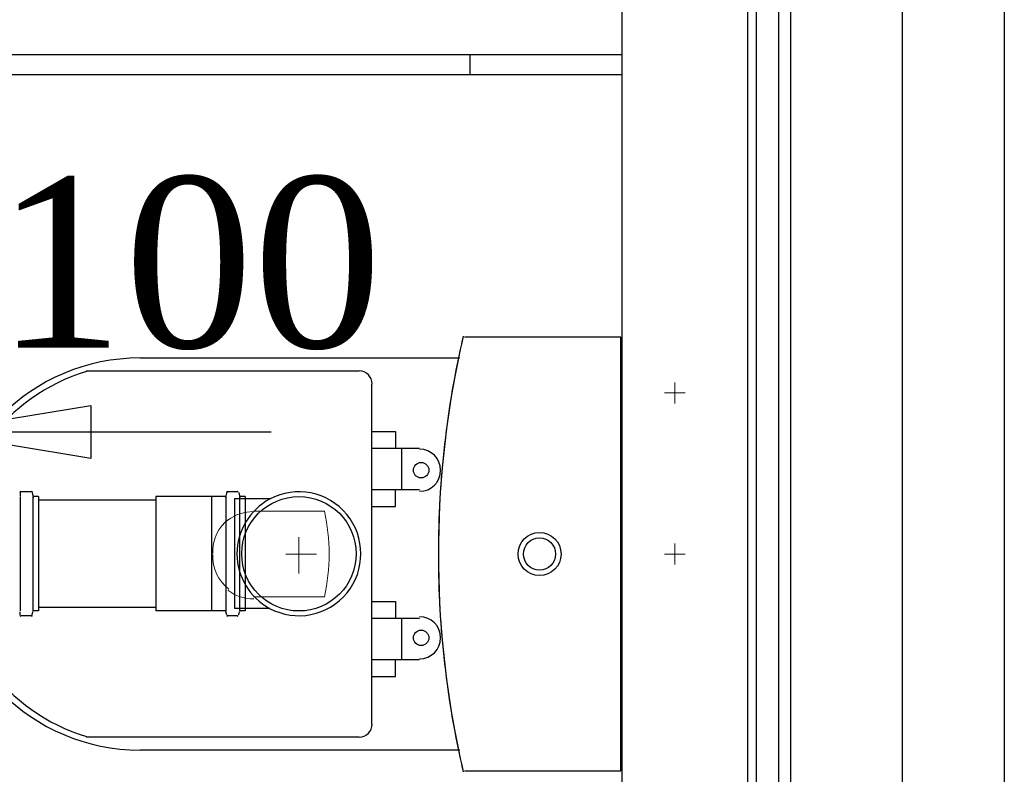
# Model space of a CAD drawing. Header units: millimetres. Extents: x 335 to 739279, y -1 to 84.
# Tile 93 of 244: x 388.457 to 389.68, y 16.218 to 17.155. Entities that reach past the tile are written whole.
import ezdxf

# ---------------------------------------------------------------- set-up
doc = ezdxf.new("R2010")
doc.units = ezdxf.units.MM
doc.header["$MEASUREMENT"] = 0
for name, color, linetype, lineweight in [('Simbolos', 1, 'Continuous', 30), ('SIMBOLOS INT', 8, 'Continuous', 5), ('Simbolos_int', 1, 'Continuous', 30), ('TQ-Sentido tubo', 7, 'Continuous', 20), ('TQ-Seção tubo', 1, 'Continuous', 30), ('TQ-Textos tubo', 7, 'Continuous', 20)]:
    doc.layers.add(name, color=color, linetype=linetype, lineweight=lineweight)
doc.styles.add('TimesNewRoman', font='times.ttf')
doc.dimstyles.get("Standard").update_dxf_attribs({"dimtxt": 0.18, "dimasz": 0.18, "dimexe": 0.18, "dimexo": 0.0625, "dimgap": 0.09, "dimtad": 0, "dimtih": 1, "dimtoh": 1, "dimdec": 4, "dimzin": 0, "dimdsep": 46, "dimtxsty": 'Standard', "dimcen": 0.09, "dimadec": 0, "dimazin": 0, "dimtfac": 1, "dimtdec": 4, "dimtofl": 0, "dimtmove": 0, "dimatfit": 3, "dimfxl": 0, "dimtolj": 1, "dimtzin": 0, "dimarcsym": 0})

msp = doc.modelspace()

# ---------------------------------------------------------------- linework, layer by layer
at = {"color": 7}
for p, q in [((389.6798, 21.5149), (389.6798, 12.8249)), ((389.2048, 21.3329), (389.2048, 15.8779)), ((389.3998, 15.8779), (389.3998, 21.3329)), ((389.4148, 15.8769), (389.4148, 21.3319)), ((389.3608, 21.2719), (389.3608, 15.9369)), ((389.3718, 21.2739), (389.3718, 15.9369)), ((387.4938, 17.1119), (389.2048, 17.1119)), ((389.0168, 17.0869), (389.0168, 17.1119)), ((387.4938, 17.0869), (389.2048, 17.0869))]:
    msp.add_line(p, q, dxfattribs=at)
at = {"color": 8}
for p, q in [((389.2038, 16.7609), (389.0098, 16.7609)), ((389.2038, 16.7609), (389.0098, 16.7609)), ((389.2038, 16.2229), (389.2038, 16.7609)), ((389.2038, 16.2229), (389.2038, 16.7609)), ((389.0038, 16.7349), (388.6068, 16.7349)), ((388.8788, 16.7189), (388.5398, 16.7189)), ((388.8948, 16.2809), (388.8948, 16.7029)), ((388.8948, 16.6439), (388.9238, 16.6439)), ((388.9238, 16.6439), (388.9238, 16.6229)), ((388.9538, 16.6229), (388.8948, 16.6229)), ((388.9318, 16.5719), (388.9318, 16.6229)), ((388.8948, 16.5719), (388.9538, 16.5719)), ((388.9238, 16.5509), (388.9238, 16.5719)), ((388.8948, 16.5509), (388.9238, 16.5509)), ((388.8948, 16.4329), (388.9238, 16.4329)), ((388.9238, 16.4329), (388.9238, 16.4119)), ((388.9538, 16.4119), (388.8948, 16.4119)), ((388.9318, 16.3609), (388.9318, 16.4119)), ((388.8948, 16.3609), (388.9538, 16.3609)), ((388.9238, 16.3399), (388.9238, 16.3609)), ((388.8948, 16.3399), (388.9238, 16.3399)), ((388.5398, 16.2649), (388.8788, 16.2649)), ((388.6068, 16.2489), (389.0038, 16.2489)), ((389.0098, 16.2229), (389.2038, 16.2229)), ((389.0098, 16.2229), (389.2038, 16.2229))]:
    msp.add_line(p, q, dxfattribs=at)
at = {"color": 3}
msp.add_lwpolyline([(389.5532, 15.7318), (380.0019, 15.7318), (380.0019, 22.5407), (389.5532, 22.5407)], close=True, dxfattribs=at)
at = {"color": 8}
for centre, radius in [((388.9558, 16.5959), 0.00958), ((389.1028, 16.4919), 0.0267), ((389.1028, 16.4919), 0.02), ((388.9558, 16.3879), 0.00958)]:
    msp.add_circle(centre, radius, dxfattribs=at)
for centre, radius, start, end in [((390.1538, 16.4949), 1.1765, 166.867, 180.13), ((390.1538, 16.4949), 1.1765, 166.867, 168.197), ((388.6068, 16.4919), 0.2433, 90, 270), ((390.1798, 16.4919), 1.2026, 168.327, 191.673), ((388.6098, 16.4919), 0.2371, 107.022, 252.978), ((388.8788, 16.7029), 0.0163, 0, 90), ((388.9538, 16.5959), 0.0262, 270, 90), ((390.1538, 16.4889), 1.1765, 179.87, 193.133), ((388.9538, 16.3879), 0.0262, 270, 90), ((388.8788, 16.2809), 0.0163, 270, 0), ((390.1538, 16.4889), 1.1765, 191.803, 193.133)]:
    msp.add_arc(centre, radius, start, end, dxfattribs=at)
at = {"layer": 'Simbolos'}
for p, q in [((388.4579, 16.5682), (388.4579, 16.5642)), ((388.4719, 16.5692), (388.4589, 16.5692)), ((388.4729, 16.5682), (388.4739, 16.5642)), ((388.7145, 16.5682), (388.7135, 16.5642)), ((388.7275, 16.5692), (388.7155, 16.5692)), ((388.7295, 16.5682), (388.7305, 16.5642)), ((388.4809, 16.5632), (388.4749, 16.5632)), ((388.4809, 16.5632), (388.4809, 16.4212)), ((388.6955, 16.5632), (388.6265, 16.5632)), ((388.6965, 16.5632), (388.6955, 16.5632)), ((388.7125, 16.5632), (388.6965, 16.5632)), ((388.7681, 16.5602), (388.7241, 16.5602)), ((388.7375, 16.5632), (388.7315, 16.5632)), ((388.7375, 16.5632), (388.7375, 16.4212)), ((388.4579, 16.4162), (388.4579, 16.4202)), ((388.4729, 16.4162), (388.4739, 16.4202)), ((388.4809, 16.4212), (388.4749, 16.4212)), ((388.6955, 16.4212), (388.6265, 16.4212)), ((388.6965, 16.4212), (388.6955, 16.4212)), ((388.7125, 16.4212), (388.6965, 16.4212)), ((388.7145, 16.4162), (388.7135, 16.4202)), ((388.7681, 16.4242), (388.7241, 16.4242)), ((388.7295, 16.4162), (388.7305, 16.4202)), ((388.7375, 16.4212), (388.7315, 16.4212)), ((388.4719, 16.4152), (388.4589, 16.4152)), ((388.7275, 16.4152), (388.7155, 16.4152))]:
    msp.add_line(p, q, dxfattribs=at)
for centre, radius, start, end in [((388.4589, 16.5682), 0.00133, 90, 175), ((388.4719, 16.5682), 0.00133, 15, 90), ((388.4749, 16.5642), 0.00133, 195, 270), ((388.7125, 16.5642), 0.00133, 270, 355), ((388.7155, 16.5682), 0.00133, 90, 175), ((388.7275, 16.5682), 0.00133, 15, 90), ((388.7315, 16.5642), 0.00133, 195, 270), ((388.8041, 16.4922), 0.0769, 241.785, 118.215), ((388.8041, 16.4922), 0.0769, 118.215, 241.785), ((388.4749, 16.4202), 0.00133, 90, 165), ((388.7125, 16.4202), 0.00133, 5, 90), ((388.7315, 16.4202), 0.00133, 90, 165), ((388.4589, 16.4162), 0.00133, 185, 270), ((388.4719, 16.4162), 0.00133, 270, 345), ((388.7155, 16.4162), 0.00133, 185, 270), ((388.7275, 16.4162), 0.00133, 270, 345)]:
    msp.add_arc(centre, radius, start, end, dxfattribs=at)
at = {"layer": 'SIMBOLOS INT', "linetype": 'Continuous'}
for p, q in [((389.2708, 16.6789), (389.2708, 16.7049)), ((389.2838, 16.6919), (389.2578, 16.6919)), ((388.8358, 16.5449), (388.7478, 16.5449)), ((389.2708, 16.4789), (389.2708, 16.5049)), ((389.2838, 16.4919), (389.2578, 16.4919)), ((388.7478, 16.4389), (388.8358, 16.4389))]:
    msp.add_line(p, q, dxfattribs=at)
at = {"layer": 'SIMBOLOS INT'}
for p, q in [((388.8038, 16.4919), (388.8038, 16.5129)), ((388.8038, 16.5129), (388.8038, 16.4679)), ((388.8038, 16.4919), (388.7878, 16.4919)), ((388.8038, 16.4919), (388.8258, 16.4919))]:
    msp.add_line(p, q, dxfattribs=at)
at = {"layer": 'SIMBOLOS INT', "linetype": 'Continuous'}
for centre, radius, start, end in [((388.7478, 16.4919), 0.0527, 89.758, 127.112), ((388.5938, 16.4919), 0.2478, 347.572, 12.428), ((388.7478, 16.4949), 0.0508, 127.251, 182.519), ((388.7478, 16.4889), 0.0508, 177.481, 232.749), ((388.7478, 16.4889), 0.0527, 232.888, 270.242)]:
    msp.add_arc(centre, radius, start, end, dxfattribs=at)
at = {"layer": 'Simbolos_int'}
for p, q in [((388.4579, 16.5632), (388.4579, 16.4212)), ((388.4739, 16.5632), (388.4739, 16.4212)), ((388.6265, 16.5632), (388.6265, 16.4212)), ((388.6955, 16.5632), (388.6955, 16.4212)), ((388.7135, 16.5632), (388.7135, 16.4212)), ((388.7241, 16.5602), (388.7241, 16.4242)), ((388.7305, 16.5632), (388.7305, 16.4212))]:
    msp.add_line(p, q, dxfattribs=at)
msp.add_circle((388.8041, 16.4922), 0.071, dxfattribs=at)
at = {"layer": 'TQ-Seção tubo'}
for p, q in [((388.6265, 16.5589), (388.4809, 16.5589)), ((388.6265, 16.4256), (388.4809, 16.4256))]:
    msp.add_line(p, q, dxfattribs=at)

# ---------------------------------------------------------------- texts
at = {"layer": 'TQ-Textos tubo', "insert": (388.5873, 16.7348), "char_height": 0.2118, "width": 1.195068, "attachment_point": 8, "line_spacing_factor": 0.798, "style": 'TimesNewRoman'}
msp.add_mtext('ø100', dxfattribs=at)

# ---------------------------------------------------------------- leaders
at = {"layer": 'TQ-Sentido tubo'}
msp.add_leader([(388.3459, 16.6434), (388.7695, 16.6434)], dimstyle='Standard', override={"dimasz": 0.2, "dimldrblk": 'CLOSED'}, dxfattribs=at)

doc.saveas('drawing.dxf')
